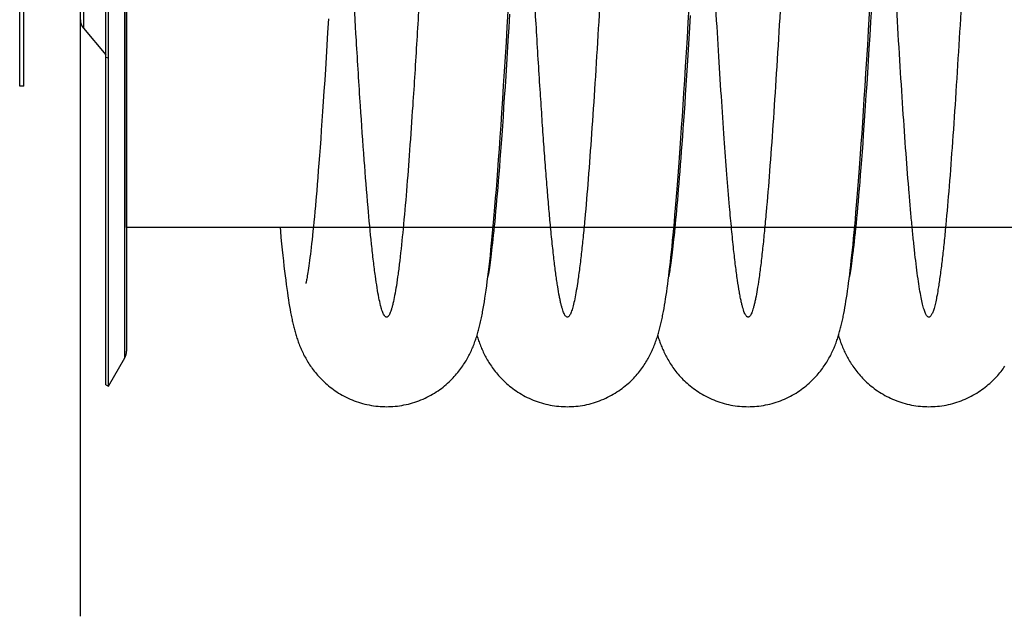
# Model space of a CAD drawing. Extents: x 0 to 420, y 0 to 297.
# Tile 11 of 19: x 159 to 207, y 166 to 195. Entities that reach past the tile are written whole.
import ezdxf

# ---------------------------------------------------------------- set-up
doc = ezdxf.new("R2010")
doc.units = 0
doc.header["$LTSCALE"] = 23.1
for name, color, linetype in [('110528_DXF_CONTINUOUS_LINE', 7, 'CONTINUOUS'), ('110528_DXF_DIMENSION', 7, 'CONTINUOUS'), ('110534_DXF_CONTINUOUS_LINE', 7, 'CONTINUOUS'), ('110591_DXF_CONTINUOUS_LINE', 7, 'CONTINUOUS'), ('AG_HOSE_75_8DXF_CONTINUOUS', 7, 'CONTINUOUS')]:
    doc.layers.add(name, color=color, linetype=linetype)

msp = doc.modelspace()

# ---------------------------------------------------------------- linework, layer by layer
at = {"layer": '110528_DXF_CONTINUOUS_LINE', "color": 3, "linetype": 'CONTINUOUS'}
for p, q in [((163.12447, 177.10276), (163.12447, 237.10276)), ((162.04482, 194.42152), (163.12447, 193.13484))]:
    msp.add_line(p, q, dxfattribs=at)
at = {"layer": '110528_DXF_CONTINUOUS_LINE', "color": 7, "linetype": 'CONTINUOUS'}
for p, q in [((163.25437, 177.02776), (163.25437, 237.17776)), ((164.1405, 235.46859), (164.1405, 178.73692)), ((163.25437, 177.02776), (164.05341, 178.41173)), ((163.12447, 177.10276), (163.25437, 177.02776))]:
    msp.add_line(p, q, dxfattribs=at)
at = {"layer": '110528_DXF_CONTINUOUS_LINE', "color": 9, "linetype": 'CONTINUOUS'}
for p, q in [((164.05341, 178.41173), (164.05341, 235.79378)), ((162.04482, 219.78399), (162.04482, 194.42152)), ((163.12447, 193.01861), (163.25437, 192.9834))]:
    msp.add_line(p, q, dxfattribs=at)
at = {"layer": '110528_DXF_CONTINUOUS_LINE', "color": 3, "linetype": 'CONTINUOUS'}
msp.add_arc((162.54275, 194.83934), 0.65, 180, 220, dxfattribs=at)
at = {"layer": '110528_DXF_CONTINUOUS_LINE', "color": 7, "linetype": 'CONTINUOUS'}
msp.add_arc((163.4905, 178.73673), 0.65, 330, 360, dxfattribs=at)
at = {"layer": '110528_DXF_DIMENSION', "color": 2, "linetype": 'CONTINUOUS'}
msp.add_line((161.89275, 165.85333), (161.89275, 248.35218), dxfattribs=at)
at = {"layer": '110534_DXF_CONTINUOUS_LINE', "color": 7, "linetype": 'CONTINUOUS'}
for p, q in [((158.94275, 191.60276), (158.94275, 207.77963)), ((159.14275, 191.60276), (158.94275, 191.60276))]:
    msp.add_line(p, q, dxfattribs=at)
at = {"layer": '110534_DXF_CONTINUOUS_LINE', "color": 3, "linetype": 'CONTINUOUS'}
msp.add_line((159.14275, 191.60276), (159.14275, 207.77963), dxfattribs=at)
at = {"layer": '110591_DXF_CONTINUOUS_LINE', "color": 7, "linetype": 'CONTINUOUS'}
for p, q in [((173.21696, 184.73776), (164.1405, 184.73776)), ((182.00495, 184.73776), (181.95706, 184.73776)), ((190.79284, 184.73776), (190.74487, 184.73776)), ((199.58071, 184.73776), (199.53275, 184.73776))]:
    msp.add_line(p, q, dxfattribs=at)
at = {"layer": 'AG_HOSE_75_8DXF_CONTINUOUS', "color": 9, "linetype": 'CONTINUOUS'}
for p, q in [((164.1405, 184.73776), (164.1405, 229.60276)), ((226.1405, 184.73776), (164.1405, 184.73776))]:
    msp.add_line(p, q, dxfattribs=at)
at = {"layer": 'AG_HOSE_75_8DXF_CONTINUOUS', "color": 7, "linetype": 'CONTINUOUS'}
for p, q in [((191.44578, 194.70214), (191.48969, 195.45485)), ((200.21074, 194.31381), (200.2756, 195.42089)), ((200.34828, 195.41296), (200.30804, 194.73044)), ((173.95305, 194.87601), (173.91417, 194.22458)), ((182.6452, 194.48665), (182.68876, 195.23022)), ((182.75507, 195.11563), (182.71637, 194.4635)), ((191.53843, 195.03888), (191.48768, 194.18721)), ((182.60148, 193.75231), (182.6452, 194.48665)), ((182.71637, 194.4635), (182.67863, 193.83696)), ((191.40203, 193.96378), (191.44578, 194.70214)), ((200.30804, 194.73044), (200.2687, 194.07345)), ((173.91417, 194.22458), (173.8765, 193.60308)), ((191.35889, 193.24803), (191.40203, 193.96378)), ((191.48768, 194.18721), (191.45473, 193.6436)), ((200.16811, 193.60064), (200.21074, 194.31381)), ((200.2687, 194.07345), (200.23028, 193.44197)), ((173.8765, 193.60308), (173.83991, 193.00878)), ((182.55773, 193.03025), (182.60148, 193.75231)), ((182.67863, 193.83696), (182.64182, 193.23566)), ((191.45473, 193.6436), (191.42247, 193.11859)), ((200.12612, 192.91007), (200.16811, 193.60064)), ((200.23028, 193.44197), (200.19279, 192.83598)), ((173.83991, 193.00878), (173.80429, 192.43997)), ((182.51416, 192.32443), (182.55773, 193.03025)), ((182.64182, 193.23566), (182.60597, 192.65922)), ((191.31681, 192.56226), (191.35889, 193.24803)), ((191.42247, 193.11859), (191.39087, 192.61178)), ((200.08489, 192.24411), (200.12612, 192.91007)), ((173.80429, 192.43997), (173.76953, 191.89423)), ((182.60597, 192.65922), (182.57101, 192.10664)), ((191.27595, 191.90883), (191.31681, 192.56226)), ((191.39087, 192.61178), (191.35991, 192.12275)), ((200.19279, 192.83598), (200.15622, 192.25524)), ((182.47088, 191.63728), (182.51416, 192.32443)), ((182.57101, 192.10664), (182.53692, 191.57707)), ((191.35991, 192.12275), (191.3296, 191.65106)), ((200.04451, 191.60393), (200.08489, 192.24411)), ((200.15622, 192.25524), (200.12062, 191.6996)), ((173.76953, 191.89423), (173.73555, 191.36998)), ((182.42809, 190.9721), (182.47088, 191.63728)), ((182.53692, 191.57707), (182.50365, 191.06932)), ((191.23645, 191.28891), (191.27595, 191.90883)), ((191.3296, 191.65106), (191.29992, 191.19637)), ((200.00502, 190.99021), (200.04451, 191.60393)), ((200.12062, 191.6996), (200.08592, 191.16794)), ((173.73555, 191.36998), (173.70231, 190.86638)), ((182.50365, 191.06932), (182.47116, 190.58235)), ((191.19811, 190.69886), (191.23645, 191.28891)), ((191.29992, 191.19637), (191.27085, 190.75827)), ((200.08592, 191.16794), (200.05209, 190.65937)), ((173.70231, 190.86638), (173.66979, 190.38289)), ((182.38593, 190.33107), (182.42809, 190.9721)), ((182.47116, 190.58235), (182.4394, 190.11532)), ((191.16082, 190.13669), (191.19811, 190.69886)), ((191.27085, 190.75827), (191.24237, 190.33617)), ((199.96654, 190.40421), (200.00502, 190.99021)), ((200.05209, 190.65937), (200.01908, 190.17263)), ((173.66979, 190.38289), (173.63796, 189.91885)), ((182.34448, 189.71536), (182.38593, 190.33107)), ((182.4394, 190.11532), (182.40832, 189.66709)), ((191.12446, 189.59974), (191.16082, 190.13669)), ((191.24237, 190.33617), (191.21448, 189.9296)), ((199.92909, 189.84561), (199.96654, 190.40421)), ((200.01908, 190.17263), (199.98684, 189.70659)), ((173.63796, 189.91885), (173.60683, 189.47373)), ((182.30387, 189.12633), (182.34448, 189.71536)), ((182.40832, 189.66709), (182.37791, 189.23701)), ((191.0889, 189.08565), (191.12446, 189.59974)), ((191.21448, 189.9296), (191.18713, 189.53801)), ((199.89264, 189.31358), (199.92909, 189.84561)), ((199.98684, 189.70659), (199.95533, 189.26038)), ((173.60683, 189.47373), (173.57638, 189.047)), ((182.2642, 188.56532), (182.30387, 189.12633)), ((182.37791, 189.23701), (182.34813, 188.82449)), ((191.05408, 188.59322), (191.0889, 189.08565)), ((191.16032, 189.16075), (191.13402, 188.79735)), ((191.18713, 189.53801), (191.16032, 189.16075)), ((199.85712, 188.80636), (199.89264, 189.31358)), ((199.95533, 189.26038), (199.9245, 188.83281)), ((173.54658, 188.63797), (173.51741, 188.2461)), ((173.57638, 189.047), (173.54658, 188.63797)), ((182.34813, 188.82449), (182.31898, 188.42891)), ((191.13402, 188.79735), (191.10821, 188.44722)), ((199.82245, 188.32215), (199.85712, 188.80636)), ((199.9245, 188.83281), (199.89433, 188.42326)), ((173.51741, 188.2461), (173.48888, 187.87073)), ((182.22555, 188.03242), (182.2642, 188.56532)), ((182.31898, 188.42891), (182.29043, 188.04966)), ((190.98653, 187.66998), (191.01996, 188.12157)), ((191.01996, 188.12157), (191.05408, 188.59322)), ((191.10821, 188.44722), (191.08288, 188.10986)), ((199.78855, 187.85967), (199.82245, 188.32215)), ((199.89433, 188.42326), (199.86479, 188.03116)), ((173.48888, 187.87073), (173.46095, 187.51137)), ((182.18796, 187.52764), (182.22555, 188.03242)), ((182.26248, 187.68626), (182.23511, 187.33815)), ((182.29043, 188.04966), (182.26248, 187.68626)), ((190.95376, 187.23781), (190.98653, 187.66998)), ((191.05801, 187.78489), (191.03357, 187.47184)), ((191.08288, 188.10986), (191.05801, 187.78489)), ((199.75534, 187.41729), (199.78855, 187.85967)), ((199.83587, 187.65582), (199.80756, 187.2967)), ((199.86479, 188.03116), (199.83587, 187.65582)), ((173.43361, 187.16752), (173.40682, 186.83848)), ((173.46095, 187.51137), (173.43361, 187.16752)), ((182.15132, 187.04899), (182.18796, 187.52764)), ((182.23511, 187.33815), (182.20828, 187.0047)), ((190.92164, 186.82439), (190.95376, 187.23781)), ((191.00957, 187.17038), (190.986, 186.88023)), ((191.03357, 187.47184), (191.00957, 187.17038)), ((199.72278, 186.99384), (199.75534, 187.41729)), ((199.80756, 187.2967), (199.77986, 186.95331)), ((182.1156, 186.59508), (182.15132, 187.04899)), ((182.18201, 186.68544), (182.15626, 186.37988)), ((182.20828, 187.0047), (182.18201, 186.68544)), ((190.89015, 186.42892), (190.92164, 186.82439)), ((190.986, 186.88023), (190.96285, 186.60109)), ((199.69084, 186.58855), (199.72278, 186.99384)), ((199.77986, 186.95331), (199.75272, 186.6251)), ((173.36763, 186.37138), (173.34215, 186.07684)), ((182.08073, 186.16407), (182.1156, 186.59508)), ((182.15626, 186.37988), (182.13102, 186.08751)), ((190.85925, 186.05074), (190.89015, 186.42892)), ((190.94011, 186.33263), (190.91777, 186.07455)), ((190.96285, 186.60109), (190.94011, 186.33263)), ((199.65948, 186.20072), (199.69084, 186.58855)), ((199.72615, 186.31144), (199.70013, 186.01189)), ((199.75272, 186.6251), (199.72615, 186.31144)), ((173.31718, 185.79524), (173.2927, 185.52612)), ((173.34215, 186.07684), (173.31718, 185.79524)), ((182.01313, 185.36414), (182.04659, 185.75418)), ((182.04659, 185.75418), (182.08073, 186.16407)), ((182.10628, 185.80789), (182.08201, 185.54045)), ((182.13102, 186.08751), (182.10628, 185.80789)), ((190.82892, 185.68914), (190.85925, 186.05074)), ((190.89583, 185.82651), (190.87427, 185.58825)), ((190.91777, 186.07455), (190.89583, 185.82651)), ((199.59845, 185.47498), (199.62869, 185.82973)), ((199.62869, 185.82973), (199.65948, 186.20072)), ((199.67466, 185.72598), (199.6497, 185.45316)), ((199.70013, 186.01189), (199.67466, 185.72598)), ((173.26871, 185.26904), (173.2452, 185.02361)), ((173.2927, 185.52612), (173.26871, 185.26904)), ((181.98026, 184.99262), (182.01313, 185.36414)), ((182.0582, 185.28478), (182.03484, 185.0405)), ((182.08201, 185.54045), (182.0582, 185.28478)), ((190.76988, 185.01278), (190.79914, 185.34337)), ((190.79914, 185.34337), (190.82892, 185.68914)), ((190.8531, 185.35951), (190.8323, 185.13996)), ((190.87427, 185.58825), (190.8531, 185.35951)), ((199.56874, 185.13575), (199.59845, 185.47498)), ((199.6497, 185.45316), (199.62525, 185.193)), ((173.22216, 184.78945), (173.19957, 184.56617)), ((173.2452, 185.02361), (173.22216, 184.78945)), ((181.94794, 184.63873), (181.98026, 184.99262)), ((182.01191, 184.80714), (181.98942, 184.5845)), ((182.03484, 185.0405), (182.01191, 184.80714)), ((190.7411, 184.69655), (190.76988, 185.01278)), ((190.81187, 184.92931), (190.79179, 184.72731)), ((190.8323, 185.13996), (190.81187, 184.92931)), ((199.5108, 184.50144), (199.53953, 184.81143)), ((199.53953, 184.81143), (199.56874, 185.13575)), ((199.60128, 184.94495), (199.5778, 184.70864)), ((199.62525, 185.193), (199.60128, 184.94495)), ((171.60004, 184.73776), (171.61578, 184.56806)), ((171.61578, 184.56806), (171.64585, 184.2512)), ((173.17744, 184.35347), (173.15575, 184.15102)), ((173.19957, 184.56617), (173.17744, 184.35347)), ((181.88483, 183.98065), (181.91615, 184.30169)), ((181.91615, 184.30169), (181.94794, 184.63873)), ((181.96739, 184.37238), (181.94582, 184.17071)), ((181.98942, 184.5845), (181.96739, 184.37238)), ((190.68485, 184.10469), (190.71276, 184.39405)), ((190.71276, 184.39405), (190.7411, 184.69655)), ((190.75272, 184.3483), (190.73372, 184.17087)), ((190.77208, 184.53372), (190.75272, 184.3483)), ((190.79179, 184.72731), (190.77208, 184.53372)), ((199.48251, 184.20503), (199.5108, 184.50144)), ((199.5548, 184.48372), (199.53225, 184.26971)), ((199.5778, 184.70864), (199.5548, 184.48372)), ((171.64585, 184.2512), (171.67548, 183.94871)), ((171.67548, 183.94871), (171.70472, 183.65972)), ((173.13452, 183.95866), (173.11375, 183.77626)), ((173.15575, 184.15102), (173.13452, 183.95866)), ((181.85395, 183.67475), (181.88483, 183.98065)), ((181.92474, 183.97935), (181.90416, 183.79813)), ((181.94582, 184.17071), (181.92474, 183.97935)), ((190.63017, 183.56263), (190.65733, 183.82775)), ((190.65733, 183.82775), (190.68485, 184.10469)), ((190.69675, 183.83906), (190.67879, 183.6843)), ((190.71506, 184.00119), (190.69675, 183.83906)), ((190.73372, 184.17087), (190.71506, 184.00119)), ((199.42712, 183.65021), (199.45462, 183.92148)), ((199.45462, 183.92148), (199.48251, 184.20503)), ((199.51016, 184.0664), (199.48857, 183.87361)), ((199.53225, 184.26971), (199.51016, 184.0664)), ((171.70472, 183.65972), (171.7336, 183.38362)), ((171.7336, 183.38362), (171.76217, 183.11975)), ((173.07372, 183.44106), (173.05449, 183.28793)), ((173.09348, 183.60377), (173.07372, 183.44106)), ((173.11375, 183.77626), (173.09348, 183.60377)), ((181.79334, 183.10547), (181.82346, 183.38329)), ((181.82346, 183.38329), (181.85395, 183.67475)), ((181.86458, 183.46535), (181.84562, 183.31349)), ((181.8841, 183.62684), (181.86458, 183.46535)), ((181.90416, 183.79813), (181.8841, 183.62684)), ((190.60333, 183.30885), (190.63017, 183.56263)), ((190.64394, 183.39644), (190.62709, 183.26323)), ((190.66118, 183.53677), (190.64394, 183.39644)), ((190.67879, 183.6843), (190.66118, 183.53677)), ((199.37308, 183.14198), (199.39995, 183.39059)), ((199.39995, 183.39059), (199.42712, 183.65021)), ((199.43686, 183.43703), (199.41716, 183.28027)), ((199.45713, 183.60395), (199.43686, 183.43703)), ((171.76217, 183.11975), (171.79043, 182.86778)), ((171.79043, 182.86778), (171.8184, 182.62732)), ((173.00014, 182.88362), (172.98328, 182.76702)), ((173.01766, 183.00931), (173.00014, 182.88362)), ((173.03579, 183.14404), (173.01766, 183.00931)), ((173.05449, 183.28793), (173.03579, 183.14404)), ((181.76355, 182.8408), (181.79334, 183.10547)), ((181.7924, 182.91434), (181.77598, 182.7996)), ((181.8095, 183.03813), (181.7924, 182.91434)), ((181.82725, 183.17112), (181.8095, 183.03813)), ((181.84562, 183.31349), (181.82725, 183.17112)), ((190.55053, 182.83316), (190.5768, 183.06588)), ((190.5768, 183.06588), (190.60333, 183.30885)), ((190.59463, 183.01793), (190.57906, 182.90572)), ((190.61064, 183.13707), (190.59463, 183.01793)), ((190.62709, 183.26323), (190.61064, 183.13707)), ((199.3201, 182.67556), (199.34648, 182.90385)), ((199.36181, 182.86931), (199.34471, 182.75159)), ((199.34648, 182.90385), (199.37308, 183.14198)), ((199.3796, 182.99655), (199.36181, 182.86931)), ((199.39807, 183.13349), (199.3796, 182.99655)), ((199.41716, 183.28027), (199.39807, 183.13349)), ((171.8184, 182.62732), (171.84608, 182.39793)), ((171.84608, 182.39793), (171.8735, 182.17918)), ((172.92344, 182.3894), (172.91061, 182.31644)), ((172.93718, 182.47082), (172.92344, 182.3894)), ((172.95177, 182.56083), (172.93718, 182.47082)), ((172.96715, 182.65948), (172.95177, 182.56083)), ((172.98328, 182.76702), (172.96715, 182.65948)), ((181.70494, 182.34919), (181.73408, 182.58883)), ((181.71792, 182.42793), (181.70635, 182.36071)), ((181.73123, 182.50819), (181.71792, 182.42793)), ((181.74535, 182.59668), (181.73123, 182.50819)), ((181.73408, 182.58883), (181.76355, 182.8408)), ((181.76029, 182.69378), (181.74535, 182.59668)), ((181.77598, 182.7996), (181.76029, 182.69378)), ((190.47299, 182.19138), (190.49867, 182.39644)), ((190.50293, 182.41088), (190.49421, 182.36048)), ((190.49867, 182.39644), (190.52451, 182.61019)), ((190.51543, 182.48564), (190.50293, 182.41088)), ((190.52858, 182.56711), (190.51543, 182.48564)), ((190.52451, 182.61019), (190.55053, 182.83316)), ((190.54232, 182.65532), (190.52858, 182.56711)), ((190.55662, 182.75033), (190.54232, 182.65532)), ((199.2679, 182.24684), (199.29391, 182.45667)), ((199.29391, 182.45667), (199.3201, 182.67556)), ((199.31282, 182.54428), (199.29814, 182.45443)), ((199.32836, 182.64328), (199.31282, 182.54428)), ((199.34471, 182.75159), (199.32836, 182.64328)), ((171.8735, 182.17918), (171.90069, 181.97062)), ((171.90069, 181.97062), (171.92768, 181.77176)), ((172.91061, 182.31644), (172.89878, 182.25192)), ((181.61897, 181.69746), (181.64744, 181.90411)), ((181.64744, 181.90411), (181.67607, 182.12115)), ((181.67607, 182.12115), (181.70494, 182.34919)), ((190.42192, 181.80559), (190.44742, 181.99458)), ((190.44742, 181.99458), (190.47299, 182.19138)), ((199.21628, 181.85297), (199.24203, 182.04573)), ((199.24203, 182.04573), (199.2679, 182.24684)), ((171.92768, 181.77176), (171.95449, 181.58219)), ((171.95449, 181.58219), (171.98116, 181.40149)), ((181.56248, 181.31374), (181.59066, 181.50083)), ((181.59066, 181.50083), (181.61897, 181.69746)), ((190.34538, 181.28132), (190.37095, 181.44935)), ((190.37095, 181.44935), (190.39644, 181.62397)), ((190.39644, 181.62397), (190.42192, 181.80559)), ((199.13943, 181.32126), (199.16502, 181.4911)), ((199.16502, 181.4911), (199.19062, 181.66822)), ((199.19062, 181.66822), (199.21628, 181.85297)), ((171.98116, 181.40149), (172.00771, 181.22922)), ((172.00771, 181.22922), (172.03418, 181.0649)), ((172.03418, 181.0649), (172.06062, 180.90806)), ((181.53438, 181.13564), (181.56248, 181.31374)), ((190.26763, 180.81286), (190.29381, 180.96359)), ((190.29381, 180.96359), (190.31968, 181.11954)), ((190.31968, 181.11954), (190.34538, 181.28132)), ((199.06229, 180.85119), (199.08813, 181.00178)), ((199.08813, 181.00178), (199.11382, 181.15831)), ((199.11382, 181.15831), (199.13943, 181.32126)), ((172.06062, 180.90806), (172.08708, 180.75821)), ((172.08708, 180.75821), (172.11366, 180.61464)), ((199.03624, 180.70613), (199.06229, 180.85119))]:
    msp.add_line(p, q, dxfattribs=at)
for points in [[(173.40682, 186.83848), (173.38056, 186.52362), (173.36763, 186.37138)], [(199.48857, 183.87361), (199.46748, 183.69124), (199.45713, 183.60395)], [(190.57906, 182.90572), (190.56398, 182.80041), (190.55662, 182.75033)], [(199.29814, 182.45443), (199.28438, 182.37363), (199.28214, 182.36085)], [(172.89878, 182.25192), (172.88804, 182.1958), (172.8831, 182.17083), (172.87846, 182.14794), (172.87415, 182.12708), (172.87016, 182.10823), (172.86651, 182.09142), (172.86323, 182.0766), (172.86031, 182.06375), (172.85779, 182.05292), (172.85568, 182.04407), (172.854, 182.03717), (172.85277, 182.03228), (172.85227, 182.03032)], [(176.77849, 176.03778), (176.8716, 176.03876), (176.97977, 176.04236), (177.08792, 176.04862), (177.19602, 176.05753), (177.30398, 176.06911), (177.41162, 176.08333), (177.51889, 176.10018), (177.62572, 176.11967), (177.73195, 176.14175), (177.83752, 176.1664), (177.94236, 176.1936), (178.04631, 176.2233), (178.14933, 176.25547), (178.25136, 176.29007), (178.35221, 176.32702), (178.45184, 176.36628), (178.5502, 176.40781), (178.64713, 176.45149), (178.74258, 176.49727), (178.83652, 176.54511), (178.92878, 176.59487), (179.01937, 176.6465), (179.10824, 176.69993), (179.19518, 176.75498), (179.28021, 176.81158), (179.3633, 176.86966), (179.44421, 176.92897), (179.52296, 176.98943), (179.59956, 177.05096), (179.67383, 177.1133), (179.74577, 177.17635), (179.81543, 177.24004), (179.88269, 177.30413), (179.94753, 177.36848), (180.01007, 177.43306), (180.07038, 177.49781), (180.1285, 177.56265), (180.18448, 177.62752), (180.23849, 177.69247), (180.29059, 177.75749), (180.34079, 177.82248), (180.38913, 177.88736), (180.43569, 177.95212), (180.48047, 178.01667), (180.52345, 178.08083), (180.56462, 178.14446), (180.6041, 178.20761), (180.64201, 178.27036), (180.67833, 178.33254), (180.7132, 178.39426), (180.74691, 178.45596), (180.77956, 178.51774), (180.81112, 178.57949), (180.84173, 178.64141), (180.87149, 178.70366), (180.90035, 178.76611), (180.92825, 178.82854), (180.95521, 178.89096), (180.98129, 178.95341), (181.00645, 179.01571), (181.03071, 179.07782), (181.05413, 179.13983), (181.07675, 179.20177), (181.09862, 179.26363), (181.11978, 179.32549), (181.14029, 179.38742), (181.16019, 179.4495), (181.17952, 179.51175), (181.1983, 179.5742), (181.21657, 179.6369), (181.23436, 179.69989), (181.2517, 179.76323), (181.26863, 179.82694), (181.28516, 179.8911), (181.30134, 179.95577), (181.31719, 180.02098), (181.33272, 180.0868), (181.34799, 180.1534), (181.36302, 180.2208), (181.37783, 180.28908), (181.39248, 180.35848), (181.40698, 180.42908), (181.42136, 180.50091), (181.43564, 180.57423), (181.44986, 180.64911), (181.46401, 180.7256), (181.47813, 180.80383), (181.49222, 180.88391), (181.50628, 180.96586), (181.53438, 181.13564)], [(172.11366, 180.61464), (172.12702, 180.54504), (172.14046, 180.47673), (172.15399, 180.40966), (172.16762, 180.34377), (172.18138, 180.2789), (172.19529, 180.21501), (172.20935, 180.15205), (172.22362, 180.08984), (172.23811, 180.02831), (172.25284, 179.96745), (172.26785, 179.90707), (172.28317, 179.84714), (172.29881, 179.78763), (172.31484, 179.72834), (172.33128, 179.66926), (172.34816, 179.61034), (172.36555, 179.55139), (172.38349, 179.49237), (172.40201, 179.43328), (172.42116, 179.37398), (172.44101, 179.31443), (172.46158, 179.25462), (172.48292, 179.19451), (172.50509, 179.13405), (172.52812, 179.07324), (172.55206, 179.01206), (172.57698, 178.95047), (172.6029, 178.88849), (172.62983, 178.82623), (172.65785, 178.7636), (172.68697, 178.70069), (172.71709, 178.6378), (172.74821, 178.57499), (172.78039, 178.51219), (172.81358, 178.4496), (172.84769, 178.38738), (172.88285, 178.32536), (172.91927, 178.26326), (172.95694, 178.20113), (172.99594, 178.13894), (173.03655, 178.07634), (173.07888, 178.01328), (173.12292, 177.9499), (173.16879, 177.88614), (173.21659, 177.82203), (173.26633, 177.75764), (173.31808, 177.69303), (173.37191, 177.62826), (173.42786, 177.56341), (173.48598, 177.49852), (173.54635, 177.43367), (173.609, 177.36896), (173.67395, 177.3045), (173.74125, 177.24034), (173.81094, 177.17662), (173.88288, 177.11355), (173.95712, 177.05121), (174.03368, 176.98971), (174.11238, 176.92927), (174.19324, 176.86998), (174.27627, 176.81192), (174.36125, 176.75533), (174.44817, 176.70028), (174.53702, 176.64684), (174.62762, 176.59519), (174.71992, 176.54539), (174.81392, 176.49751), (174.90945, 176.45167), (175.00647, 176.40794), (175.10494, 176.36636), (175.2047, 176.32705), (175.30569, 176.29005), (175.40786, 176.2554), (175.51103, 176.22319), (175.61513, 176.19346), (175.72013, 176.16623), (175.82584, 176.14156), (175.93221, 176.11948), (176.03916, 176.1), (176.14654, 176.08315), (176.25428, 176.06895), (176.36231, 176.0574), (176.47046, 176.04852), (176.57862, 176.0423), (176.68677, 176.03873), (176.77849, 176.03778)], [(185.56635, 176.03795), (185.65911, 176.03892), (185.76695, 176.0425), (185.87478, 176.04871), (185.98257, 176.05757), (186.09022, 176.06908), (186.19758, 176.08321), (186.30456, 176.09998), (186.41112, 176.11935), (186.51709, 176.14131), (186.62241, 176.16583), (186.72701, 176.19289), (186.83073, 176.22244), (186.93352, 176.25444), (187.03533, 176.28886), (187.13597, 176.32562), (187.23539, 176.36469), (187.33356, 176.406), (187.43029, 176.44946), (187.52556, 176.49502), (187.61932, 176.54261), (187.71142, 176.59212), (187.80185, 176.64349), (187.89055, 176.69665), (187.97736, 176.75143), (188.06227, 176.80776), (188.14525, 176.86557), (188.2261, 176.92463), (188.30483, 176.98486), (188.38143, 177.04617), (188.45574, 177.10833), (188.52778, 177.17125), (188.59758, 177.23484), (188.66503, 177.29888), (188.73011, 177.36325), (188.79293, 177.42789), (188.85346, 177.49268), (188.91175, 177.5575), (188.96786, 177.62232), (189.02185, 177.68705), (189.07376, 177.75163), (189.12366, 177.81599), (189.17165, 177.88014), (189.21773, 177.94396), (189.262, 178.00746), (189.30465, 178.07079), (189.34574, 178.13394), (189.3853, 178.19685), (189.42349, 178.2597), (189.46039, 178.32251), (189.496, 178.38522), (189.5304, 178.44788), (189.56365, 178.51053), (189.59576, 178.57312), (189.62673, 178.63555), (189.65659, 178.69782), (189.6854, 178.75994), (189.71316, 178.82185), (189.73991, 178.88354), (189.76571, 178.94503), (189.79058, 179.00634), (189.81459, 179.06748), (189.83777, 179.12849), (189.86015, 179.18938), (189.88178, 179.25016), (189.90271, 179.31089), (189.92298, 179.37164), (189.94265, 179.43246), (189.96173, 179.49338), (189.98028, 179.55448), (189.99833, 179.61581), (190.01592, 179.67739), (190.03307, 179.73932), (190.04981, 179.80164), (190.06619, 179.86439), (190.0822, 179.92761), (190.09789, 179.99134), (190.11327, 180.05563), (190.12836, 180.12052), (190.14318, 180.18604), (190.15775, 180.25224), (190.1721, 180.31919), (190.18624, 180.38694), (190.20019, 180.45553), (190.21397, 180.52502), (190.22759, 180.59543), (190.24106, 180.66682), (190.26763, 180.81286)], [(194.35431, 176.03776), (194.4477, 176.03875), (194.55609, 176.04237), (194.6644, 176.04865), (194.7726, 176.05758), (194.88058, 176.06918), (194.98821, 176.08342), (195.09543, 176.10029), (195.20218, 176.11977), (195.3083, 176.14184), (195.41375, 176.16648), (195.51846, 176.19366), (195.62229, 176.22333), (195.72518, 176.25546), (195.82708, 176.29002), (195.92782, 176.32693), (196.02737, 176.36615), (196.12568, 176.40765), (196.2226, 176.45131), (196.3181, 176.49712), (196.41214, 176.54499), (196.50451, 176.59481), (196.59522, 176.64651), (196.68422, 176.70002), (196.77127, 176.75515), (196.85636, 176.81181), (196.93949, 176.86993), (197.02044, 176.92928), (197.09922, 176.98978), (197.17583, 177.05134), (197.25011, 177.11372), (197.32206, 177.1768), (197.39173, 177.24051), (197.45899, 177.30463), (197.52384, 177.36901), (197.58638, 177.4336), (197.64668, 177.49838), (197.7048, 177.56324), (197.76078, 177.62813), (197.81475, 177.69307), (197.8668, 177.75805), (197.91693, 177.82297), (197.96513, 177.88768), (198.01147, 177.95214), (198.05598, 178.0163), (198.09867, 178.08), (198.13949, 178.14307), (198.17861, 178.2056), (198.21627, 178.26785), (198.25248, 178.32976), (198.28732, 178.39135), (198.32109, 178.45306), (198.35389, 178.51503), (198.38567, 178.57713), (198.41652, 178.63944), (198.44651, 178.70213), (198.47562, 178.76508), (198.50373, 178.82796), (198.53087, 178.89075), (198.55708, 178.95351), (198.58231, 179.01599), (198.60658, 179.07817), (198.62997, 179.14011), (198.65248, 179.20171), (198.67413, 179.26295), (198.69499, 179.32391), (198.7151, 179.38457), (198.73449, 179.44493), (198.75321, 179.50505), (198.77132, 179.56502), (198.78884, 179.62482), (198.80581, 179.68452), (198.82233, 179.74432), (198.83841, 179.80427), (198.85409, 179.86438), (198.86942, 179.92487), (198.88444, 179.98578), (198.89917, 180.04713), (198.91365, 180.10912), (198.9279, 180.17178), (198.94194, 180.23515), (198.95581, 180.2994), (198.96953, 180.36457), (198.9831, 180.4307), (198.99654, 180.49787), (199.00987, 180.56613), (199.03624, 180.70613)], [(181.17248, 179.48906), (181.17486, 179.48125), (181.19366, 179.4216), (181.21313, 179.3617), (181.23332, 179.30152), (181.25426, 179.24105), (181.27598, 179.18031), (181.29854, 179.11925), (181.32196, 179.05789), (181.34628, 178.99627), (181.37154, 178.93434), (181.39779, 178.87213), (181.42496, 178.80986), (181.45311, 178.74748), (181.48226, 178.68502), (181.51232, 178.62276), (181.54324, 178.56083), (181.57512, 178.49909), (181.60803, 178.43742), (181.64195, 178.37596), (181.67696, 178.31459), (181.71337, 178.25284), (181.75128, 178.19067), (181.7907, 178.12819), (181.83184, 178.06514), (181.87486, 178.00145), (181.91974, 177.93731), (181.96643, 177.87289), (182.01497, 177.80827), (182.06542, 177.74348), (182.11777, 177.67866), (182.17201, 177.61393), (182.22824, 177.54929), (182.28659, 177.4847), (182.34712, 177.42022), (182.40986, 177.35595), (182.47488, 177.29193), (182.54229, 177.22819), (182.61207, 177.16489), (182.6841, 177.10224), (182.75842, 177.04033), (182.83504, 176.97926), (182.91379, 176.91927), (182.99466, 176.86044), (183.07766, 176.80285), (183.16261, 176.74673), (183.24947, 176.69215), (183.33825, 176.63918), (183.42871, 176.58802), (183.52081, 176.53873), (183.61455, 176.49137), (183.70972, 176.44607), (183.80626, 176.4029), (183.90415, 176.3619), (184.00325, 176.32315), (184.10351, 176.2867), (184.20488, 176.25258), (184.30723, 176.22087), (184.41049, 176.19158), (184.51461, 176.16477), (184.61945, 176.14046), (184.72495, 176.11869), (184.83106, 176.09948), (184.93764, 176.08285), (185.04463, 176.06882), (185.15196, 176.0574), (185.25951, 176.0486), (185.36718, 176.04243), (185.47494, 176.03889), (185.56635, 176.03795)], [(189.96036, 179.48901), (189.96698, 179.46751), (189.98556, 179.40895), (190.00468, 179.35051), (190.02435, 179.29218), (190.04462, 179.2339), (190.06555, 179.17557), (190.08717, 179.11716), (190.10951, 179.05865), (190.13268, 178.99987), (190.15672, 178.94081), (190.18166, 178.88145), (190.2076, 178.82166), (190.2346, 178.76142), (190.2627, 178.70075), (190.29193, 178.63966), (190.32237, 178.57815), (190.35404, 178.51623), (190.38698, 178.45395), (190.42125, 178.39132), (190.45688, 178.32836), (190.49391, 178.26514), (190.53236, 178.20168), (190.5723, 178.13799), (190.61377, 178.07412), (190.65679, 178.01014), (190.70142, 177.94603), (190.7478, 177.88173), (190.79596, 177.81728), (190.84596, 177.75274), (190.89794, 177.68803), (190.95196, 177.62322), (191.00806, 177.55837), (191.06633, 177.49353), (191.12682, 177.42874), (191.18959, 177.36411), (191.25463, 177.29974), (191.32203, 177.23569), (191.39179, 177.17209), (191.4638, 177.10915), (191.53809, 177.04696), (191.61468, 176.98562), (191.6934, 176.92536), (191.77425, 176.86625), (191.85724, 176.8084), (191.94217, 176.75201), (192.02901, 176.69717), (192.11776, 176.64395), (192.20823, 176.59252), (192.30039, 176.54294), (192.39422, 176.49528), (192.48957, 176.44966), (192.58639, 176.40614), (192.68465, 176.36476), (192.78418, 176.32564), (192.88493, 176.28883), (192.98685, 176.25435), (193.08976, 176.22231), (193.1936, 176.19272), (193.29833, 176.16563), (193.40377, 176.14108), (193.50987, 176.11911), (193.61656, 176.09971), (193.72368, 176.08295), (193.83117, 176.06881), (193.93895, 176.05731), (194.04687, 176.04846), (194.15482, 176.04226), (194.26278, 176.03871), (194.35431, 176.03776)], [(198.74823, 179.48904), (198.75174, 179.47759), (198.77102, 179.41655), (198.79088, 179.35562), (198.81137, 179.29476), (198.83251, 179.23393), (198.85439, 179.173), (198.87704, 179.11193), (198.9005, 179.05071), (198.92482, 178.98932), (198.95007, 178.92767), (198.97625, 178.86583), (199.00334, 178.80397), (199.03137, 178.74205), (199.06037, 178.68008), (199.09028, 178.61831), (199.12104, 178.55684), (199.15276, 178.49553), (199.18552, 178.43426), (199.2193, 178.37314), (199.25419, 178.31205), (199.29048, 178.2506), (199.32824, 178.18875), (199.36748, 178.12658), (199.4084, 178.06393), (199.45108, 178.00077), (199.49554, 177.93722), (199.54185, 177.87332), (199.59005, 177.80912), (199.64019, 177.74467), (199.69233, 177.68006), (199.74651, 177.61535), (199.80279, 177.5506), (199.86122, 177.48586), (199.92189, 177.42119), (199.98482, 177.35668), (200.05, 177.29247), (200.11753, 177.2286), (200.1874, 177.16519), (200.25949, 177.10248), (200.33384, 177.04053), (200.41045, 176.97945), (200.48917, 176.91947), (200.56999, 176.86065), (200.65293, 176.8031), (200.73778, 176.74703), (200.82451, 176.69251), (200.91312, 176.63961), (201.00343, 176.5885), (201.0954, 176.53925), (201.18902, 176.49191), (201.28413, 176.44661), (201.38069, 176.40339), (201.47867, 176.36231), (201.5779, 176.32348), (201.67833, 176.28694), (201.77991, 176.25273), (201.88247, 176.22093), (201.98595, 176.19157), (202.09029, 176.16469), (202.19534, 176.14034), (202.30104, 176.11854), (202.40732, 176.0993), (202.51402, 176.08267), (202.62108, 176.06864), (202.72844, 176.05724), (202.83594, 176.04846), (202.94346, 176.04232), (203.05099, 176.03879), (203.1421, 176.03786)], [(203.1421, 176.03786), (203.23491, 176.03883), (203.34279, 176.04241), (203.45067, 176.04863), (203.5585, 176.0575), (203.6662, 176.06901), (203.7736, 176.08316), (203.88063, 176.09994), (203.98723, 176.11933), (204.09323, 176.14131), (204.19858, 176.16585), (204.30322, 176.19293), (204.40697, 176.22249), (204.50979, 176.25452), (204.61162, 176.28897), (204.71229, 176.32575), (204.81173, 176.36484), (204.90991, 176.40618), (205.00666, 176.44966), (205.10194, 176.49524), (205.19571, 176.54286), (205.28781, 176.59239), (205.37823, 176.64378), (205.46693, 176.69696), (205.55373, 176.75175), (205.63862, 176.8081), (205.72159, 176.86592), (205.80243, 176.92499), (205.88115, 176.98523), (205.95775, 177.04656), (206.03206, 177.10874), (206.10411, 177.17169), (206.17392, 177.23532), (206.24139, 177.29941), (206.30651, 177.36384), (206.36936, 177.42855), (206.42994, 177.49341), (206.48827, 177.55833), (206.54443, 177.62323), (206.59845, 177.68803), (206.65038, 177.75267), (206.70028, 177.81708), (206.7482, 177.88118), (206.79419, 177.94491), (206.83831, 178.00823)]]:
    msp.add_lwpolyline(points, dxfattribs=at)
at = {"layer": 'AG_HOSE_75_8DXF_CONTINUOUS', "color": 9, "linetype": 'CONTINUOUS'}
msp.add_open_spline([(212.9405, 187.06164), (212.90273, 186.58461), (212.82805, 185.68234), (212.72533, 184.57324), (212.64024, 183.75031), (212.57599, 183.17827), (212.5118, 182.65713), (212.4477, 182.18802), (212.38369, 181.77195), (212.31985, 181.40974), (212.25622, 181.1021), (212.20016, 180.87793), (212.15321, 180.72443), (212.11859, 180.6275), (212.08404, 180.54695), (212.04956, 180.48266), (212.01498, 180.43443), (211.97984, 180.40185), (211.9423, 180.38562), (211.90448, 180.38936), (211.87023, 180.4098), (211.83799, 180.44329), (211.80605, 180.49038), (211.75963, 180.5791), (211.70412, 180.72684), (211.63869, 180.95512), (211.57147, 181.25059), (211.50254, 181.61569), (211.43337, 182.04433), (211.36403, 182.53551), (211.29458, 183.08808), (211.19757, 183.943), (211.07365, 185.20192), (210.92745, 186.92421), (210.78621, 188.80514), (210.6516, 190.76948), (210.5194, 192.83996), (210.38371, 195.09881), (210.24466, 197.53158), (210.10557, 200.05994), (209.91085, 203.69692), (209.71914, 207.37423), (209.52574, 211.05491), (209.38289, 213.73357), (209.23635, 216.41025), (209.08589, 219.05122), (208.93552, 221.55215), (208.78172, 223.93994), (208.6243, 226.17379), (208.49002, 227.86936), (208.38803, 229.02097), (208.32369, 229.70083), (208.25939, 230.33258), (208.19359, 230.92888), (208.12615, 231.48544), (208.05676, 231.99802), (207.98754, 232.4485), (207.91853, 232.83574), (207.84987, 233.1589), (207.78162, 233.41725), (207.72156, 233.59109), (207.67126, 233.69586), (207.63605, 233.75236), (207.59985, 233.79339), (207.56522, 233.8141), (207.53815, 233.81843), (207.51119, 233.81555), (207.47639, 233.79667), (207.43875, 233.756), (207.4014, 233.69705), (207.36412, 233.61916), (207.32791, 233.52524), (207.2925, 233.41629), (207.24338, 233.24211), (207.18341, 232.98316), (207.11449, 232.62357), (207.04299, 232.18591), (206.96956, 231.66759), (206.89441, 231.06642), (206.81913, 230.39507), (206.71428, 229.36567), (206.5854, 227.9194), (206.43088, 225.94203), (206.27225, 223.66996), (206.11861, 221.25953), (205.97239, 218.80866), (205.82925, 216.2907), (205.68234, 213.60532), (205.53173, 210.77715), (205.38111, 207.90593), (205.22634, 204.94636), (205.06757, 201.93663), (204.90858, 198.99087), (204.75365, 196.2225), (204.59948, 193.59612), (204.44151, 191.07454), (204.27931, 188.70001), (204.11743, 186.57848), (203.97694, 184.97249), (203.86112, 183.82595), (203.77453, 183.05651), (203.69847, 182.46166), (203.63453, 182.02154), (203.58339, 181.69989), (203.5268, 181.3827), (203.46318, 181.07955), (203.4078, 180.8619), (203.36244, 180.71607), (203.32974, 180.62518), (203.2963, 180.54714), (203.26182, 180.48281), (203.22723, 180.43456), (203.19209, 180.40198), (203.15456, 180.38573), (203.11559, 180.38951), (203.07914, 180.41209), (203.04432, 180.45037), (203.00981, 180.50456), (202.95945, 180.6075), (202.8994, 180.77914), (202.83116, 181.03485), (202.76006, 181.36695), (202.68691, 181.77852), (202.61202, 182.27223), (202.53693, 182.83862), (202.46393, 183.4572), (202.3927, 184.12285), (202.32307, 184.8304), (202.25339, 185.59359), (202.15309, 186.76921), (202.02635, 188.41235), (201.87633, 190.5702), (201.72615, 192.92177), (201.57124, 195.51541), (201.41226, 198.32659), (201.25765, 201.17273), (201.11074, 203.94276), (200.9677, 206.67193), (200.82092, 209.47797), (200.6703, 212.32981), (200.51971, 215.12038), (200.36533, 217.88641), (200.20706, 220.58638), (200.04821, 223.1194), (199.89344, 225.38642), (199.74039, 227.41491), (199.5841, 229.23532), (199.44421, 230.61438), (199.3293, 231.55885), (199.24815, 232.14308), (199.1673, 232.64135), (199.09656, 233.00368), (199.03794, 233.25069), (198.99569, 233.4047), (198.95358, 233.53434), (198.91077, 233.64175), (198.86726, 233.72563), (198.82672, 233.7792), (198.79303, 233.80529), (198.76925, 233.81602), (198.74501, 233.81899), (198.71597, 233.81288), (198.68289, 233.79142), (198.64818, 233.75204), (198.61365, 233.69681), (198.56333, 233.59247), (198.50326, 233.41914), (198.43242, 233.15155), (198.35964, 232.80534), (198.28499, 232.37781), (198.21006, 231.87633), (198.10393, 231.0647), (197.97466, 229.87714), (197.82058, 228.19914), (197.66236, 226.20529), (197.50496, 223.97494), (197.35116, 221.59013), (197.13612, 218.01608), (196.86776, 213.14934), (196.60003, 208.03424), (196.37431, 203.72305), (196.15946, 199.68431), (195.94545, 195.82942), (195.73184, 192.29819), (195.56947, 189.81328), (195.40737, 187.56607), (195.26707, 185.84548), (195.15171, 184.59959), (195.06495, 183.74753), (194.97616, 182.96815), (194.88845, 182.29666), (194.80505, 181.75023), (194.73673, 181.37092), (194.67974, 181.10378), (194.63741, 180.9293), (194.59519, 180.77907), (194.5531, 180.6532), (194.51114, 180.55159), (194.46936, 180.47419), (194.43198, 180.42602), (194.40113, 180.40168), (194.3788, 180.3907), (194.35531, 180.38647), (194.33109, 180.39017), (194.30736, 180.40156), (194.27372, 180.42858), (194.23321, 180.4832), (194.18969, 180.56831), (194.14688, 180.67693), (194.10476, 180.80777), (194.06251, 180.96296), (194.01877, 181.14836), (193.97385, 181.36531), (193.90931, 181.71617), (193.83018, 182.22396), (193.73891, 182.91473), (193.64435, 183.73755), (193.54721, 184.69457), (193.43667, 185.90936), (193.31693, 187.37756), (193.18485, 189.16679), (193.04926, 191.17129), (192.91038, 193.38085), (192.77141, 195.72747), (192.57468, 199.20856), (192.33567, 203.68258), (192.09555, 208.2901), (191.90204, 211.96095), (191.75146, 214.76137), (191.60093, 217.47202), (191.44671, 220.12643), (191.28868, 222.68301), (191.13325, 224.99753), (191.00562, 226.7186), (190.91003, 227.90081), (190.8386, 228.73129), (190.76532, 229.52464), (190.68995, 230.27555), (190.61467, 230.95858), (190.53951, 231.57168), (190.46447, 232.11301), (190.38967, 232.58109), (190.31517, 232.97464), (190.24942, 233.25825), (190.19409, 233.44922), (190.15357, 233.56676), (190.11323, 233.66182), (190.07288, 233.73467), (190.03253, 233.78587), (189.99502, 233.81205), (189.96533, 233.81849), (189.9359, 233.81627), (189.89929, 233.79599), (189.86109, 233.75358), (189.82373, 233.69357), (189.78646, 233.61462), (189.74905, 233.51654), (189.71155, 233.39928), (189.65819, 233.20542), (189.59046, 232.90246), (189.51141, 232.46741), (189.43047, 231.93712), (189.34923, 231.32156), (189.26782, 230.62268), (189.1863, 229.8428), (189.07285, 228.64957), (188.93072, 226.94653), (188.75871, 224.59705), (188.54421, 221.3258), (188.2888, 216.97433), (187.9999, 211.63344), (187.74899, 206.82257), (187.53988, 202.84239), (187.3809, 199.8724), (187.22597, 197.06935), (187.07173, 194.39725), (186.91366, 191.81843), (186.75136, 189.37536), (186.58933, 187.17599), (186.44896, 185.49916), (186.33343, 184.2913), (186.24672, 183.47093), (186.17073, 182.83162), (186.10699, 182.35397), (186.05263, 181.97852), (185.98951, 181.58886), (185.91511, 181.20155), (185.84116, 180.88983), (185.77547, 180.67614), (185.71932, 180.54353), (185.67896, 180.47072), (185.63861, 180.41958), (185.60108, 180.39349), (185.5714, 180.38711), (185.54197, 180.38936), (185.50383, 180.41049), (185.46326, 180.4568), (185.42289, 180.52449), (185.38261, 180.61446), (185.34214, 180.7269), (185.30155, 180.86186), (185.26087, 181.01926), (185.22011, 181.199), (185.16286, 181.48244), (185.10843, 181.79963), (185.05492, 182.15038), (185.01239, 182.4525), (184.96983, 182.77757), (184.92596, 183.13589), (184.88091, 183.52841), (184.81763, 184.11511), (184.7443, 184.8579), (184.66191, 185.77084), (184.58103, 186.73637), (184.49798, 187.79885), (184.41293, 188.95825), (184.32785, 190.1852), (184.24022, 191.51345), (184.15024, 192.94111), (184.0303, 194.92441), (183.8799, 197.54169), (183.70107, 200.80926), (183.51259, 204.36434), (183.33912, 207.68403), (183.17982, 210.71937), (183.03696, 213.40484), (182.8904, 216.09212), (182.73993, 218.74754), (182.58954, 221.26649), (182.4357, 223.67637), (182.30163, 225.60104), (182.18939, 227.07318), (182.10954, 228.05383), (182.03176, 228.94299), (181.95634, 229.74151), (181.88101, 230.47367), (181.804, 231.15273), (181.72519, 231.77251), (181.64411, 232.32691), (181.57388, 232.73462), (181.51663, 233.01668), (181.47588, 233.19529), (181.4352, 233.35144), (181.39461, 233.48506), (181.35413, 233.59616), (181.31384, 233.68487), (181.27346, 233.75143), (181.23285, 233.79677), (181.1946, 233.81693), (181.16524, 233.81837), (181.14371, 233.81315), (181.12221, 233.80159), (181.0914, 233.77587), (181.05409, 233.72609), (181.0123, 233.64679), (180.9688, 233.53947), (180.92414, 233.40247), (180.87845, 233.23433), (180.83263, 233.03775), (180.77485, 232.75454), (180.7078, 232.36889), (180.60097, 231.65123), (180.46608, 230.53076), (180.3087, 228.93156), (180.14735, 227.00239), (179.98543, 224.79971), (179.85191, 222.78833), (179.74277, 221.04294), (179.62236, 219.04372), (179.47925, 216.54089), (179.30976, 213.44157), (179.14451, 210.33117), (178.97036, 207.00468), (178.79632, 203.68036), (178.61761, 200.32365), (178.46803, 197.60355), (178.34348, 195.42899), (178.24885, 193.82896), (178.15174, 192.24986), (178.03655, 190.46401), (177.90549, 188.56556), (177.75251, 186.56569), (177.59633, 184.77752), (177.45642, 183.42771), (177.34134, 182.50788), (177.26025, 181.94284), (177.17948, 181.46415), (177.10872, 181.11852), (177.04997, 180.88524), (177.00776, 180.74176), (176.96572, 180.6226), (176.923, 180.52607), (176.88459, 180.46106), (176.85125, 180.42274), (176.82237, 180.39836), (176.78873, 180.38521), (176.75599, 180.38996), (176.73365, 180.40047), (176.71289, 180.41628), (176.68477, 180.44529), (176.65056, 180.49612), (176.61183, 180.57383), (176.57161, 180.67578), (176.5303, 180.80337), (176.46988, 181.02445), (176.39668, 181.36202), (176.31289, 181.83924), (176.22583, 182.43008), (176.13632, 183.13763), (176.01299, 184.25117), (175.85987, 185.89014), (175.68208, 188.1309), (175.49407, 190.83232), (175.31667, 193.66447), (175.14296, 196.64101), (174.97769, 199.61866), (174.80345, 202.87053), (174.62942, 206.18646), (174.45067, 209.60552), (174.27216, 212.98126), (174.08425, 216.43136), (173.90055, 219.6398), (173.74392, 222.18754), (173.62343, 224.01778), (173.53131, 225.34365), (173.43924, 226.58983), (173.34498, 227.77926), (173.24836, 228.90126), (173.15117, 229.92268), (173.0565, 230.81075), (172.9766, 231.47198), (172.91038, 231.95735), (172.86054, 232.29109), (172.81075, 232.59257), (172.76103, 232.86139), (172.71139, 233.09725), (172.66187, 233.29986), (172.61259, 233.46912), (172.56253, 233.60735), (172.51773, 233.70167), (172.47849, 233.75911), (172.44558, 233.79555), (172.40659, 233.81928), (172.36646, 233.81733), (172.34889, 233.80954), (172.3405, 233.80448)], degree=3, knots=[0, 0, 0, 0, 0.00292435, 0.00553271, 0.00680682, 0.00798017, 0.0090505, 0.01001561, 0.01087352, 0.01162296, 0.012263, 0.01279307, 0.01303434, 0.01324372, 0.01342179, 0.01356953, 0.01368875, 0.01378298, 0.01385942, 0.01393093, 0.01400593, 0.01409844, 0.01421315, 0.01435249, 0.01470953, 0.01517495, 0.01580329, 0.01656047, 0.01744534, 0.01845641, 0.01959178, 0.02084865, 0.02371443, 0.02732216, 0.03141154, 0.03524143, 0.03935471, 0.04409042, 0.04907059, 0.0542461, 0.05956512, 0.07132874, 0.07674941, 0.08208952, 0.08772187, 0.09313165, 0.09825518, 0.10303316, 0.10775408, 0.11194046, 0.1134273, 0.11481933, 0.11611379, 0.11730795, 0.11848548, 0.11953985, 0.12046888, 0.12127056, 0.12194337, 0.12248716, 0.12290319, 0.12306462, 0.12319646, 0.12330891, 0.1233967, 0.12343574, 0.12347453, 0.12356048, 0.12366996, 0.12381047, 0.12398552, 0.12419692, 0.12442513, 0.12468543, 0.12530267, 0.1260487, 0.12692273, 0.12801245, 0.12924772, 0.13062505, 0.13214084, 0.13557105, 0.1394982, 0.14426166, 0.14948981, 0.15425866, 0.15926607, 0.16490237, 0.17069415, 0.17657403, 0.18247312, 0.18880542, 0.19499268, 0.20050145, 0.20574998, 0.21107064, 0.21594149, 0.22029488, 0.22407333, 0.22579313, 0.22733711, 0.22880517, 0.22945768, 0.23005496, 0.23079548, 0.23142646, 0.23194763, 0.23216716, 0.23235953, 0.23253774, 0.23268554, 0.23280478, 0.23289903, 0.23297549, 0.23304698, 0.23312876, 0.23323161, 0.23336116, 0.23352013, 0.23393102, 0.23446956, 0.23513713, 0.2360058, 0.23702382, 0.23818857, 0.23949723, 0.24083022, 0.24227971, 0.24384205, 0.24551357, 0.24949024, 0.25391332, 0.25873233, 0.26389042, 0.26979177, 0.27593947, 0.2813094, 0.28674376, 0.29264088, 0.29848117, 0.30419622, 0.30971945, 0.31541122, 0.32072461, 0.32522958, 0.32929763, 0.33315621, 0.33639519, 0.33776789, 0.33897041, 0.33999957, 0.34085249, 0.3412257, 0.34155081, 0.34182815, 0.34205842, 0.34225642, 0.34240501, 0.34246381, 0.34251511, 0.34256252, 0.34261054, 0.3426935, 0.34279805, 0.34292947, 0.34309034, 0.34350511, 0.34404777, 0.34478157, 0.3456662, 0.34669975, 0.34787998, 0.35066827, 0.35399935, 0.35817748, 0.36289115, 0.36766324, 0.3727818, 0.38477234, 0.39744991, 0.40408406, 0.41115499, 0.42216639, 0.42767822, 0.43277449, 0.43738446, 0.44144696, 0.44332397, 0.44503082, 0.44668089, 0.4481176, 0.44916901, 0.4500587, 0.45047243, 0.4508381, 0.45115578, 0.45142578, 0.45164883, 0.45182658, 0.45196256, 0.45201732, 0.45206544, 0.45211322, 0.4521608, 0.45221264, 0.45227225, 0.45242289, 0.45262323, 0.45285579, 0.45313548, 0.45346292, 0.45383841, 0.45429946, 0.45481674, 0.4560184, 0.45743959, 0.45907466, 0.46107972, 0.46331809, 0.46652906, 0.47008181, 0.47428216, 0.47880687, 0.48361152, 0.48864791, 0.50011447, 0.51099212, 0.51684363, 0.52257895, 0.52813075, 0.53343449, 0.53882793, 0.54378431, 0.54761077, 0.54937449, 0.55103258, 0.55270471, 0.55424343, 0.55564457, 0.55690404, 0.55801809, 0.55898424, 0.55980055, 0.56046553, 0.56076243, 0.56101525, 0.56122487, 0.56139288, 0.56152257, 0.56162126, 0.56166395, 0.56170586, 0.56179907, 0.56191005, 0.56205243, 0.56222952, 0.56244292, 0.56269347, 0.56298162, 0.56367144, 0.56458969, 0.56568342, 0.56694936, 0.56838397, 0.56998317, 0.5717412, 0.57570889, 0.58042664, 0.5861376, 0.59574301, 0.6070649, 0.61882456, 0.62518318, 0.6314222, 0.63700074, 0.64233929, 0.64777911, 0.65278996, 0.65730225, 0.66125618, 0.66307296, 0.66471732, 0.6662975, 0.66700717, 0.66766221, 0.66861581, 0.66941932, 0.67007177, 0.67057327, 0.67078296, 0.6709509, 0.67108045, 0.67117904, 0.67122172, 0.67126363, 0.67135684, 0.67147823, 0.67163688, 0.67183683, 0.67207984, 0.67236671, 0.67269779, 0.6730732, 0.67349291, 0.67446478, 0.67503954, 0.67566121, 0.67632924, 0.67704305, 0.67786732, 0.67874373, 0.68064923, 0.68242864, 0.68434554, 0.68657043, 0.68894143, 0.69144992, 0.69408655, 0.69707628, 0.70019194, 0.70622901, 0.7130974, 0.7201906, 0.72798532, 0.73341238, 0.73876573, 0.74441999, 0.74985928, 0.75501958, 0.75984118, 0.7646165, 0.76681001, 0.76886381, 0.77062923, 0.77226458, 0.77376538, 0.77512719, 0.77644096, 0.77758327, 0.77855111, 0.77896879, 0.77934197, 0.77967053, 0.77995473, 0.7801951, 0.78039266, 0.78054933, 0.78066917, 0.78076147, 0.78080332, 0.78084623, 0.78089522, 0.78095121, 0.78109028, 0.78127155, 0.78149829, 0.78179698, 0.7821517, 0.78256278, 0.78303031, 0.78391792, 0.78495457, 0.78746411, 0.79081366, 0.79477448, 0.79929452, 0.80431085, 0.80709343, 0.80998174, 0.81655066, 0.82241367, 0.82895061, 0.83558574, 0.84277043, 0.84929398, 0.85612839, 0.85941859, 0.86260495, 0.86592354, 0.86908701, 0.87354134, 0.87755289, 0.88134418, 0.88451055, 0.88584531, 0.88700903, 0.88799871, 0.88881175, 0.88916418, 0.88946859, 0.88972546, 0.88993573, 0.89011328, 0.89018419, 0.89024482, 0.89034424, 0.89039176, 0.89044342, 0.89049342, 0.89055053, 0.89068959, 0.89086552, 0.89108051, 0.89135874, 0.89168473, 0.89248072, 0.89346843, 0.89464543, 0.89613004, 0.89782666, 0.90149191, 0.90618918, 0.91156318, 0.9180406, 0.92353082, 0.92978439, 0.93626559, 0.9434322, 0.95007658, 0.95718872, 0.96409087, 0.97119207, 0.97682823, 0.97968993, 0.98240127, 0.98495037, 0.98732633, 0.9896929, 0.99183245, 0.99359651, 0.99515068, 0.99590255, 0.99659014, 0.99721277, 0.9977698, 0.99826075, 0.99868549, 0.99904419, 0.9993375, 0.99958341, 0.99968002, 0.99976074, 0.9998848, 0.99994013, 1, 1, 1, 1], dxfattribs=at)

doc.saveas('drawing.dxf')
